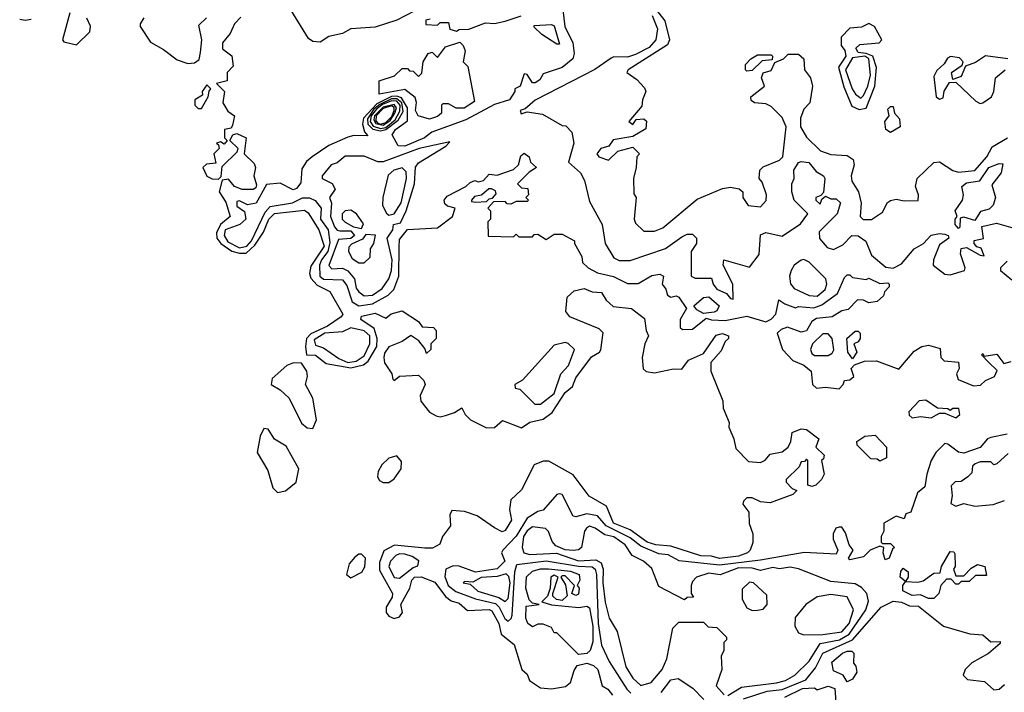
# Model space of a CAD drawing. Extents: x 2668140 to 2765664, y 823621 to 955240.
# Tile 148 of 256: x 2673375 to 2677004, y 880801 to 883280. Entities that reach past the tile are written whole.
import ezdxf

# ---------------------------------------------------------------- set-up
doc = ezdxf.new("R2010")
doc.units = 0

msp = doc.modelspace()

# ---------------------------------------------------------------- linework, layer by layer
at = {"layer": '0CON02XD'}
for points in [[(2675695, 883349.2), (2675753.3, 883275), (2675770, 883205), (2675763.3, 883186.7), (2675617.5, 883095), (2675612.5, 883085), (2675649.3, 883059.3), (2675678.3, 883028.3), (2675682.5, 883015), (2675670, 882985), (2675668.3, 882961.7), (2675620, 882905), (2675635, 882893.8), (2675647.5, 882912.5), (2675675, 882914.2), (2675685.6, 882905.6), (2675682.9, 882877.1), (2675635, 882848.8), (2675562.5, 882837.5), (2675545.9, 882814.1), (2675517.5, 882805), (2675502.5, 882785), (2675510, 882775), (2675545, 882762.5), (2675580, 882795), (2675635, 882810), (2675660, 882785), (2675650, 882775), (2675647.5, 882735), (2675637.5, 882695), (2675638.3, 882638.3), (2675647.5, 882625), (2675640, 882545), (2675645, 882530), (2675675, 882500), (2675715, 882500), (2675745, 882512.5), (2675871.7, 882618.3), (2675965, 882657.5), (2675995, 882662.5), (2676027, 882657), (2676040, 882645), (2676040, 882625), (2676060, 882595), (2676105, 882590), (2676127, 882613), (2676127.5, 882635), (2676111.7, 882681.7), (2676100, 882695), (2676102.5, 882725), (2676115, 882737.5), (2676175, 882762.5), (2676187.5, 882775), (2676200, 882885), (2676185, 882920), (2676145, 882960), (2676125, 882970), (2676083, 882973), (2676071.7, 882981.7), (2676070, 882995), (2676120, 883035), (2676109.2, 883065), (2676115.8, 883084.2), (2676145, 883092.5), (2676158.3, 883121.7), (2676190, 883135), (2676207.5, 883152.5), (2676245, 883152.9), (2676265.7, 883135.7), (2676267.5, 883095), (2676290, 883065), (2676297.5, 883035), (2676287, 882973), (2676265, 882950), (2676253, 882917), (2676252.5, 882885), (2676275, 882847.5), (2676326.4, 882796.4), (2676365, 882783.3), (2676425, 882778.8), (2676446.7, 882765), (2676451.2, 882745), (2676440, 882705), (2676442, 882685), (2676466.2, 882645), (2676476.1, 882603.9), (2676472.5, 882555), (2676483.8, 882543.8), (2676515, 882543.3), (2676555, 882570), (2676573.9, 882606.1), (2676585, 882613.3), (2676605, 882618.8), (2676635, 882612.5), (2676686.4, 882613.6), (2676687.5, 882635), (2676676.7, 882665), (2676683.3, 882695), (2676745, 882753.8), (2676765, 882756), (2676814.3, 882724.3), (2676835, 882718), (2676895, 882724), (2676940, 882775), (2676959.2, 882810.8), (2677015.6, 882844.4)], [(2673560, 883305), (2673532.5, 883205), (2673538.3, 883198.3), (2673585, 883187.5), (2673633.8, 883235), (2673636.1, 883256.1), (2673622.5, 883285)], [(2674865, 883329.1), (2674765, 883278.5), (2674685, 883252.2), (2674595, 883246.5), (2674565, 883229.4), (2674515, 883218), (2674482.5, 883197.5), (2674455, 883199.2), (2674440, 883210), (2674365, 883332.5)], [(2675376.4, 883316.4), (2675384, 883255), (2675414.1, 883194.1), (2675418.8, 883155), (2675413.3, 883135), (2675375, 883103.3), (2675305, 883080), (2675291.7, 883058.3), (2675275, 883046.7), (2675265, 883046.7), (2675245, 883077.5), (2675235, 883080), (2675220, 883035), (2675200, 883025), (2675200, 883015), (2675180, 882985), (2675125, 882967.5), (2675019.5, 882910.5), (2674894.1, 882865.9), (2674867.5, 882845), (2674795, 882814.2), (2674770, 882815), (2674747.5, 882855), (2674760, 882875), (2674805, 882907.5), (2674804.5, 882955), (2674782, 882992), (2674765, 882998.4), (2674745, 882996.7), (2674690.8, 882969.2), (2674642.7, 882917.3), (2674638, 882895), (2674646.2, 882866.2), (2674658.3, 882851.7), (2674607, 882853), (2674585, 882846.7), (2674515, 882816.7), (2674453.3, 882775)], [(2673375, 883282), (2673395, 883278), (2673417.7, 883282.3)], [(2673833, 883287), (2673818.8, 883265), (2673818.8, 883255), (2673856.8, 883196.8), (2673905, 883170), (2673955, 883132), (2673995, 883118.8), (2674019.3, 883120.7), (2674037, 883133), (2674041.7, 883158.3), (2674046.2, 883205), (2674035, 883260), (2674063.9, 883286.1)], [(2674190.7, 883289.3), (2674166.7, 883265), (2674150.7, 883229.3), (2674122.5, 883195), (2674122.5, 883172.5), (2674157, 883147), (2674161.7, 883108.3), (2674140, 883085), (2674140, 883055), (2674100, 883045), (2674130, 883015), (2674123.9, 882973.9), (2674142.5, 882942.5), (2674166.7, 882925), (2674159.3, 882890.7), (2674155, 882880), (2674130, 882875), (2674130, 882845), (2674140, 882835), (2674128.3, 882821.7), (2674115, 882830), (2674100, 882825), (2674108.3, 882818.3), (2674110, 882805), (2674090, 882785), (2674098.3, 882751.7), (2674063, 882747), (2674050, 882735), (2674065, 882703.3), (2674085, 882693.3), (2674108.3, 882691.7), (2674117.5, 882702.5), (2674121.7, 882738.3), (2674177, 882793), (2674180, 882805), (2674150, 882835), (2674160, 882855), (2674175, 882860), (2674210, 882845), (2674202.5, 882785), (2674239.5, 882749.5), (2674243.8, 882735), (2674238, 882705), (2674248.3, 882671.7), (2674245, 882660), (2674235, 882654.2), (2674195, 882654.2), (2674166.7, 882665), (2674145, 882692.5), (2674121.7, 882688.3), (2674110, 882645), (2674135, 882607.5), (2674151.2, 882555), (2674115.5, 882524.5), (2674100.8, 882495), (2674101.2, 882475), (2674115.8, 882455), (2674157.2, 882427.2), (2674185, 882418.9), (2674210.3, 882419.7), (2674241.5, 882448.5), (2674273.3, 882496.7), (2674292.9, 882545), (2674314.6, 882565.4), (2674425, 882577.5), (2674438.3, 882568.3), (2674477.5, 882505), (2674496.7, 882445), (2674448.3, 882371.7), (2674442.9, 882345), (2674447.9, 882327.9), (2674471.3, 882301.3), (2674518.3, 882278.3), (2674566.2, 882195), (2674560, 882185), (2674509.3, 882150.7), (2674447.8, 882122.2), (2674432.5, 882105), (2674428, 882075), (2674432.5, 882045), (2674465, 882043.8), (2674505, 882013.3), (2674595, 881996.5), (2674642.2, 882007.8), (2674659.1, 882020.9), (2674691.2, 882075), (2674693.1, 882105), (2674682, 882142), (2674632.5, 882175), (2674635, 882186.7), (2674685, 882198.8), (2674725, 882180), (2674743.8, 882196.2), (2674785, 882206.7), (2674845, 882167.5), (2674858.3, 882148.3), (2674900, 882145), (2674910, 882135), (2674910, 882105), (2674890, 882085), (2674890, 882065), (2674875, 882050), (2674868.3, 882068.3), (2674846, 882096), (2674816.1, 882116.1), (2674785, 882094.2), (2674736.1, 882073.9), (2674719.3, 882050.7), (2674716.7, 882035), (2674720, 882015), (2674746.7, 881975), (2674750, 881955), (2674755, 881950), (2674775, 881966.7), (2674845, 881970), (2674865, 881950), (2674870, 881935), (2674851.2, 881895), (2674854.1, 881874.1), (2674885, 881833.3), (2674910.5, 881820.5), (2674925, 881816.2), (2674945, 881821.2), (2674978, 881832), (2675005, 881850), (2675017.5, 881825), (2675036.7, 881805), (2675095, 881776.2), (2675125, 881777.5), (2675155, 881802.5), (2675225, 881776.2), (2675255, 881796.2), (2675305, 881807.5), (2675337.7, 881832.3), (2675385, 881906.2), (2675412.3, 881927.7), (2675425, 881960), (2675483.1, 882036.9), (2675512.5, 882055), (2675516.4, 882063.6), (2675525.8, 882125.8), (2675510.3, 882140.3), (2675402.5, 882185), (2675387.5, 882205), (2675393, 882257), (2675419.3, 882280.7), (2675455, 882288.8), (2675485, 882277.5), (2675520, 882275), (2675536.7, 882246.7), (2675563, 882223), (2675630, 882215), (2675678.3, 882178.3), (2675683.8, 882135), (2675692.5, 882115), (2675678.8, 882085), (2675668.8, 882035), (2675673, 881993), (2675683.6, 881983.6), (2675715, 881978.8), (2675785, 881993.3), (2675815, 881992.5), (2675840, 882025), (2675895, 882050), (2675942.7, 882117.3), (2675965, 882123.3), (2675987.5, 882115), (2675987.5, 882105), (2675975.9, 882094.1), (2675960.5, 882059.5), (2675923, 882017), (2675922.5, 881985), (2675966.7, 881875), (2675968.3, 881848.3), (2675990, 881795), (2675988.3, 881778.3), (2676007.5, 881735), (2676015, 881700), (2676061.7, 881651.7), (2676105, 881647.5), (2676123, 881657), (2676141.7, 881678.3), (2676185, 881687.5), (2676207.5, 881705), (2676217.5, 881725), (2676221.7, 881758.3), (2676255, 881772.5), (2676275, 881770), (2676320, 881735), (2676310, 881705), (2676340, 881675), (2676338.3, 881661.7), (2676330, 881655), (2676340, 881605), (2676330, 881585), (2676310, 881565), (2676295, 881560), (2676280, 881565), (2676280, 881655), (2676275, 881660), (2676268.3, 881651.7), (2676255, 881650), (2676248.3, 881631.7), (2676200, 881585), (2676200, 881575), (2676221.7, 881551.7), (2676240, 881545), (2676225, 881530), (2676140.7, 881499.3), (2676105, 881503.3), (2676075, 881517.5), (2676055, 881517.5), (2676042.5, 881505), (2676040, 881495), (2676062.5, 881465), (2676063.6, 881423.6), (2676077.5, 881385)], [(2674888.3, 883281.7), (2674871.7, 883278.3), (2674871.7, 883261.7), (2674915, 883260), (2674925, 883270), (2674955, 883270), (2674960, 883245), (2674985, 883237.5), (2674995, 883243.3), (2675030, 883245), (2675091.7, 883268.3), (2675125, 883266), (2675165, 883274.2), (2675223.8, 883293.8)], [(2675705.8, 883295), (2675725.6, 883245.6), (2675720, 883205), (2675695, 883177.1), (2675645, 883151.9), (2675615, 883142), (2675565, 883142.5), (2675555, 883137.5), (2675495, 883096.2), (2675275, 882983.3), (2675238.3, 882951.7), (2675220, 882945), (2675223.3, 882933.3), (2675245, 882940), (2675301.7, 882931.7), (2675375, 882890), (2675388.3, 882888.3), (2675410, 882865), (2675417.5, 882825), (2675397.5, 882755), (2675442.5, 882715), (2675456.7, 882686.7), (2675475, 882610), (2675522.5, 882525), (2675532.5, 882455), (2675565, 882402.5), (2675585, 882392.5), (2675625, 882392.5), (2675755, 882436.7), (2675815, 882480), (2675835, 882490), (2675855, 882490), (2675870, 882475), (2675870, 882455), (2675850, 882425), (2675850, 882335), (2675865, 882327.5), (2675925, 882327.5), (2675931.2, 882305), (2675945, 882286.7), (2675980.7, 882270.7), (2675995, 882252.5), (2676005, 882250), (2676003.3, 882305), (2675967.5, 882375), (2675970, 882395), (2676065, 882367.5), (2676101.2, 882415), (2676105, 882487.5), (2676125, 882496), (2676185, 882482.5), (2676253, 882527), (2676280, 882565), (2676230, 882615), (2676221.2, 882645), (2676221.2, 882675), (2676230, 882695), (2676228.8, 882725), (2676245, 882753.3), (2676255, 882757.5), (2676283.6, 882753.6), (2676310.7, 882720.7), (2676337.5, 882705), (2676342.5, 882695), (2676337.5, 882642.5), (2676328.3, 882631.7), (2676310, 882625), (2676310, 882615), (2676325, 882600), (2676331.7, 882618.3), (2676345, 882630), (2676365, 882620), (2676385, 882620), (2676400, 882605), (2676387.5, 882565), (2676321.7, 882498.3), (2676323.3, 882473.3), (2676350.7, 882440.7), (2676375, 882432.5), (2676409.3, 882450.7), (2676442.5, 882485), (2676465, 882483.3), (2676493.6, 882463.6), (2676515, 882412.5), (2676567.7, 882367.7), (2676594.1, 882364.1), (2676625, 882380), (2676672.5, 882435), (2676706.7, 882455), (2676734.2, 882485.8), (2676765, 882492.5), (2676785, 882490), (2676797.5, 882485), (2676800, 882475), (2676765, 882450), (2676743.3, 882395), (2676742.5, 882375), (2676785, 882342.5), (2676805, 882340), (2676857.5, 882355), (2676860, 882365), (2676843, 882417), (2676845, 882436.7), (2676865, 882440), (2676915, 882412.5), (2676930, 882410), (2676918.3, 882438.3), (2676903, 882443), (2676892.5, 882455), (2676893.3, 882466.7), (2676927, 882473), (2676921.7, 882518.3), (2676975, 882530), (2677035, 882512.5)], [(2675365, 883190), (2675355, 883190), (2675300, 883225), (2675271.7, 883251.7), (2675271.7, 883258.3), (2675335, 883262.5), (2675345, 883257.5), (2675365, 883190)], [(2676469.3, 882949.3), (2676495, 882953.3), (2676526.9, 883035), (2676533.2, 883103.2), (2676519.5, 883145), (2676495, 883155.8), (2676465, 883159.1), (2676457.5, 883175), (2676472, 883188), (2676542.5, 883195), (2676553.3, 883205), (2676526, 883255), (2676505, 883266.2), (2676478.3, 883251.7), (2676435, 883248.8), (2676402.5, 883215), (2676402.5, 883185), (2676416.8, 883166.8), (2676420, 883145), (2676392.5, 883105), (2676412.9, 883032.9), (2676441.7, 882961.7), (2676469.3, 882949.3)], [(2674885, 882913.3), (2674843.3, 882925), (2674833.8, 882945), (2674837.5, 882975), (2674832.5, 882992.5), (2674795, 883022.5), (2674700, 883005), (2674700, 883055), (2674757, 883073), (2674785, 883100), (2674805, 883100), (2674811.7, 883091.7), (2674825, 883090), (2674845, 883070), (2674857, 883083), (2674862.5, 883125), (2674880, 883155), (2674895, 883160), (2674915, 883140), (2674945, 883180), (2674997, 883197), (2675010, 883185), (2675017.5, 883165), (2675010, 883125), (2675027, 883107), (2675051.7, 882978.3), (2675013.6, 882953.6), (2674983.6, 882953.6), (2674955, 882970), (2674935, 882970), (2674930, 882965), (2674930, 882935), (2674915, 882922.5), (2674885, 882913.3)], [(2676055, 883090), (2676050, 883095), (2676050, 883115), (2676070, 883135), (2676095, 883150), (2676145, 883150), (2676150, 883145), (2676148.3, 883131.7), (2676111.7, 883128.3), (2676075, 883092.5), (2676055, 883090)], [(2676475, 882991.2), (2676485, 883000), (2676501.4, 883035), (2676510.6, 883075), (2676504.3, 883135), (2676490, 883145), (2676445, 883138.8), (2676418.6, 883095), (2676442.9, 883025), (2676456, 883005), (2676475, 882991.2)], [(2677017.5, 883135), (2676935, 883146.7), (2676897.7, 883122.3), (2676861.7, 883108.3), (2676845, 883070), (2676815, 883060), (2676810, 883085), (2676848.3, 883111.7), (2676852.5, 883125), (2676839.3, 883139.3), (2676806.4, 883143.6), (2676795, 883137.5), (2676783, 883117), (2676755, 883092.5), (2676745, 883070), (2676752.5, 882995), (2676765, 882987.5), (2676778.3, 882991.7), (2676783, 883017), (2676801.7, 883048.3), (2676825, 883050), (2676899.7, 882979.7), (2676915, 882971.2)], [(2676915, 882971.2), (2676925, 882973.8), (2676957.5, 882995), (2676965.8, 883015), (2676972, 883065), (2677007.5, 883095)], [(2674045, 882952.5), (2674070, 882995), (2674073, 883017), (2674080, 883025), (2674065, 883040), (2674047.5, 883015), (2674048.3, 883001.7), (2674020, 882985), (2674020, 882965), (2674033, 882953), (2674045, 882952.5)], [(2674705, 882870.8), (2674725, 882874.6), (2674770, 882910), (2674788.4, 882941.6), (2674783.4, 882973.4), (2674765, 882988.4), (2674745, 882988), (2674702.3, 882967.7), (2674680.5, 882949.5), (2674657.2, 882915), (2674658.7, 882895), (2674676.9, 882876.9), (2674705, 882870.8)], [(2674705, 882879), (2674725, 882883.1), (2674758.6, 882911.4), (2674776.7, 882943.3), (2674777.5, 882965), (2674765, 882979.8), (2674745, 882981.1), (2674712.6, 882967.4), (2674689.6, 882950.4), (2674670.2, 882925), (2674666.4, 882905), (2674677.8, 882887.8), (2674705, 882879)], [(2674715, 882891), (2674741.1, 882908.9), (2674758.3, 882935), (2674763.7, 882955), (2674755, 882967.9), (2674715, 882957.9), (2674682.8, 882925), (2674680.6, 882910.6), (2674687.6, 882897.6), (2674715, 882891)], [(2674705.1, 882895.1), (2674725, 882900.7), (2674746.5, 882923.5), (2674755.8, 882945), (2674755.7, 882955.7), (2674745, 882962.5), (2674715, 882952.8), (2674688.4, 882925), (2674687.7, 882907.7), (2674695, 882899), (2674705.1, 882895.1)], [(2676585, 882863.8), (2676567.5, 882875), (2676563.3, 882905), (2676580, 882925), (2676575, 882950), (2676585, 882960), (2676595, 882960), (2676600, 882935), (2676617.5, 882915), (2676620, 882885), (2676585, 882863.8)], [(2674645, 882262), (2674675, 882264.2), (2674710.9, 882289.1), (2674735.8, 882325), (2674745.6, 882355), (2674747.8, 882395), (2674729.2, 882475), (2674750, 882505), (2674752.5, 882525), (2674778.7, 882531.3), (2674800, 882575), (2674830, 882675), (2674834.1, 882735.9), (2674845, 882752.5), (2674946.1, 882813.9), (2674960, 882830), (2674847.5, 882805), (2674715, 882756.2), (2674695, 882756.2), (2674645, 882776.7), (2674575, 882776.7), (2674545, 882752.5), (2674522.5, 882745), (2674490, 882705), (2674490, 882695), (2674526.4, 882676.4), (2674537.5, 882655), (2674517.5, 882625), (2674523.9, 882603.9), (2674520.8, 882555), (2674535, 882516.7), (2674545, 882503.8), (2674555, 882501.2), (2674595, 882501.8), (2674608.9, 882485), (2674595, 882473.1), (2674550, 882470), (2674514.2, 882374.2), (2674525, 882361.2), (2674565, 882363.8), (2674585, 882353.8), (2674608.8, 882325), (2674615, 882290), (2674625, 882277.5), (2674645, 882262)], [(2674453.3, 882775), (2674432.3, 882757.7), (2674415, 882730), (2674411.7, 882678.3), (2674395, 882657.5), (2674383, 882653), (2674335, 882677.5), (2674285, 882672.5), (2674246.1, 882603.9), (2674215, 882597.5), (2674185, 882612.5), (2674175, 882610), (2674175, 882592.5), (2674203.6, 882573.6), (2674208, 882545), (2674186.2, 882525), (2674132.5, 882505), (2674128.1, 882485), (2674141.7, 882461.7), (2674185, 882438.5), (2674212.5, 882445), (2674230, 882465), (2674280, 882570), (2674298.3, 882591.7), (2674380, 882605), (2674417, 882623), (2674443, 882623), (2674463.6, 882613.6), (2674486.2, 882585), (2674483.8, 882545), (2674511.4, 882505), (2674518.7, 882458.7), (2674510.5, 882425), (2674486.9, 882395), (2674480, 882375), (2674481.2, 882335), (2674495, 882324.2), (2674565, 882321.2), (2674580.3, 882300.3), (2674600.3, 882240.3), (2674625, 882225.8), (2674675, 882232.5), (2674733.3, 882265), (2674754.1, 882285.9), (2674772, 882335), (2674773.3, 882443.3), (2674775, 882470), (2674805, 882506.7), (2674915, 882512.5), (2674970, 882555), (2674980, 882585), (2674952.3, 882592.3), (2674941.7, 882601.7), (2674940, 882615), (2674950.8, 882629.2), (2675020, 882665), (2675035, 882680), (2675052.5, 882687.5), (2675065, 882682.5), (2675085, 882687.5), (2675105, 882710), (2675135, 882707.5), (2675195, 882727.5), (2675213.3, 882745), (2675221.7, 882778.3), (2675235, 882787.5), (2675252.5, 882775), (2675257.5, 882755), (2675280, 882735), (2675252.3, 882717.7), (2675210, 882675), (2675225, 882660), (2675248.3, 882658.3), (2675250, 882635), (2675240, 882625), (2675250, 882615), (2675245, 882610), (2675205, 882610), (2675185, 882600), (2675171.7, 882601.7), (2675165, 882610), (2675121.7, 882608.3), (2675100, 882585), (2675110, 882575), (2675110, 882545), (2675100, 882535), (2675101.7, 882481.7), (2675195, 882480), (2675205, 882490), (2675215, 882480), (2675265, 882480), (2675271.7, 882488.3), (2675285, 882490), (2675315, 882470), (2675345, 882490), (2675375, 882490), (2675420, 882465), (2675420, 882455), (2675447, 882407), (2675450, 882385), (2675470, 882365), (2675505, 882347.5), (2675563.9, 882333.9), (2675615, 882307.5), (2675655, 882307.5), (2675705, 882337.5), (2675735, 882342.5), (2675747.5, 882335), (2675742.5, 882305), (2675757, 882287), (2675762.5, 882265), (2675775, 882257.5), (2675795, 882262.5), (2675805, 882257.5), (2675832.5, 882215), (2675810, 882175), (2675810, 882145), (2675818.3, 882138.3), (2675855, 882140), (2675905, 882180), (2675925, 882173.3), (2675975, 882171.2), (2676055, 882186.7), (2676125, 882166.7), (2676145, 882176.7), (2676162.5, 882195), (2676172.5, 882247.5), (2676195, 882232.5), (2676235, 882217.5), (2676245, 882222.5), (2676301.7, 882218.3), (2676331.2, 882228.8), (2676389.3, 882270.7), (2676415, 882330), (2676425, 882340), (2676435, 882340), (2676445, 882330), (2676495, 882322.5), (2676505, 882327.5), (2676545, 882307.5), (2676575, 882310), (2676580, 882305), (2676580, 882295), (2676563, 882277), (2676558.3, 882261.7), (2676535, 882241.2), (2676505, 882236.2), (2676485, 882246.2), (2676463, 882247), (2676428.3, 882211.7), (2676405, 882207.5), (2676370, 882185), (2676311.7, 882178.3), (2676295, 882167.5), (2676275, 882133.3), (2676255, 882128.8), (2676205, 882146.7), (2676181.7, 882138.3), (2676167.5, 882125), (2676186.7, 882065), (2676224.2, 882024.2), (2676265, 882006.2), (2676292.5, 881985), (2676297.5, 881935), (2676312.5, 881922.5), (2676345, 881926.2), (2676395, 881920), (2676410, 881935), (2676415, 881950), (2676435, 881952.5), (2676450, 881965), (2676440, 881995), (2676451.7, 882008.3), (2676488.3, 882021.7), (2676533, 882023), (2676615, 881992.5), (2676671.7, 882058.3), (2676700, 882075), (2676725, 882080), (2676768.3, 882068.3), (2676770, 882035), (2676783, 882023), (2676835, 882017.5), (2676837.5, 881995), (2676827.5, 881975), (2676833.9, 881953.9), (2676890.7, 881930.7), (2676917, 881933), (2676935, 881950), (2676967.5, 881965), (2676977.5, 881987.5), (2676946.7, 882016.7), (2676920, 882045), (2676925, 882050), (2676930, 882040), (2676977, 882047), (2677003, 882013), (2677029.3, 882020.7)], [(2674735, 882560), (2674755, 882564), (2674780.8, 882605), (2674800.6, 882695), (2674799.7, 882719.7), (2674785, 882733.8), (2674754.3, 882725.7), (2674733.1, 882706.9), (2674712.9, 882625), (2674712.5, 882595), (2674726.4, 882566.4), (2674735, 882560)], [(2676835, 882510), (2676823.3, 882525), (2676822.5, 882545), (2676830, 882555), (2676823.3, 882575), (2676850, 882615), (2676853.3, 882635), (2676847.5, 882665), (2676865, 882678.8), (2676913.8, 882686.2), (2676947.5, 882735), (2676985, 882750), (2676998.3, 882748.3), (2676992.5, 882715), (2676958.3, 882671.7), (2676971.2, 882625), (2676963.6, 882596.4), (2676948.3, 882581.7), (2676917, 882573), (2676895, 882540), (2676855, 882552.5), (2676841.7, 882548.3), (2676840, 882515), (2676835, 882510)], [(2675055, 882607.5), (2675095, 882610), (2675105, 882620), (2675118.3, 882621.7), (2675131.7, 882638.3), (2675129.3, 882649.3), (2675113.9, 882656.1), (2675104, 882656), (2675077, 882633), (2675051.7, 882628.3), (2675040, 882615), (2675040, 882610), (2675055, 882607.5)], [(2674635, 882510), (2674642.5, 882527.5), (2674616.7, 882565), (2674595, 882577.5), (2674574.4, 882575.6), (2674563.3, 882565), (2674563.8, 882545), (2674575, 882533.3), (2674605, 882516.7), (2674635, 882510)], [(2674645, 882383.3), (2674666.7, 882405), (2674667.5, 882435), (2674680, 882455), (2674686.4, 882486.4), (2674651.2, 882488.8), (2674638.6, 882471.4), (2674597.7, 882452.3), (2674588.3, 882441.7), (2674586.7, 882425), (2674600.3, 882400.3), (2674625, 882383.8), (2674645, 882383.3)], [(2676315, 882261.2), (2676344.2, 882285.8), (2676350, 882305), (2676346.2, 882325), (2676285, 882386.7), (2676265, 882396.2), (2676255, 882393.8), (2676230, 882375), (2676218, 882355), (2676212, 882335), (2676216.1, 882306.1), (2676229.3, 882289.3), (2676285, 882263.8), (2676315, 882261.2)], [(2677015, 882390), (2676990, 882365), (2676990, 882355), (2677031.7, 882321.7)], [(2675895, 882197.5), (2675870.7, 882210.7), (2675860, 882225), (2675895, 882256.7), (2675915, 882258.8), (2675953.3, 882225), (2675945, 882207.5), (2675935, 882202.5), (2675895, 882197.5)], [(2674585, 882016.7), (2674615, 882021.1), (2674645, 882040.8), (2674665.8, 882085.8), (2674665.4, 882115.4), (2674645, 882132.9), (2674595, 882143.8), (2674565, 882130), (2674500, 882125), (2674460.5, 882099.5), (2674465, 882080), (2674495, 882071.2), (2674550.9, 882030.9), (2674585, 882016.7)], [(2676355, 882042.5), (2676369.3, 882050.7), (2676376.4, 882063.6), (2676370, 882105), (2676355, 882122.5), (2676335, 882122.5), (2676297.5, 882085), (2676290, 882065), (2676295, 882050), (2676305, 882042.5), (2676355, 882042.5)], [(2676445, 882030), (2676427.5, 882055), (2676423.3, 882105), (2676455, 882132.5), (2676465, 882132.5), (2676472.5, 882125), (2676473.3, 882105), (2676465, 882092.5), (2676450, 882085), (2676460, 882055), (2676445, 882030)], [(2675295, 881862.5), (2675345, 881902.5), (2675370, 881975), (2675397.5, 882005), (2675420, 882065), (2675397, 882087), (2675385, 882090), (2675345, 882080), (2675228.3, 881951.7), (2675200, 881935), (2675201.7, 881921.7), (2675218.3, 881918.3), (2675273.6, 881863.6), (2675295, 881862.5)], [(2674455, 881773.3), (2674469.2, 881805), (2674455.7, 881885.7), (2674428.8, 881935), (2674436.2, 881965), (2674433.8, 881985), (2674414, 882014), (2674384.3, 882015.7), (2674360, 882005), (2674305, 881957.5), (2674302.5, 881935), (2674335, 881916.2), (2674368, 881885), (2674413.4, 881793.4), (2674435, 881776), (2674455, 881773.3)], [(2676825, 881812.5), (2676840, 881825), (2676837, 881847), (2676815, 881847.5), (2676805, 881840), (2676796.4, 881846.4), (2676758.3, 881848.3), (2676715, 881877.5), (2676690, 881875), (2676652.5, 881835), (2676653, 881823), (2676665, 881812.5), (2676695, 881817.5), (2676735, 881812.5), (2676765, 881830), (2676785, 881830), (2676825, 881812.5)], [(2674325, 881537.5), (2674355, 881543.3), (2674393.8, 881575), (2674403.3, 881625), (2674357.8, 881707.8), (2674314.3, 881734.3), (2674290.5, 881770.5), (2674275, 881773.3), (2674260.8, 881745), (2674250, 881685), (2674289.1, 881619.1), (2674307.5, 881555), (2674325, 881537.5)], [(2677015, 881752.5), (2676955, 881740), (2676942.5, 881735), (2676915, 881703.3), (2676855, 881682), (2676835, 881686), (2676796.1, 881716.1), (2676785, 881717.5), (2676751.2, 881685), (2676734.1, 881655.9), (2676718, 881605), (2676711.7, 881558.3), (2676683.9, 881536.1), (2676660, 881465), (2676641.7, 881458.3), (2676635, 881440), (2676605, 881450), (2676560, 881425), (2676560, 881395), (2676550, 881375), (2676550, 881355), (2676555, 881350), (2676585, 881350), (2676600, 881335), (2676591.7, 881328.3), (2676580, 881295), (2676565, 881290), (2676557.5, 881315), (2676560, 881335), (2676545, 881340), (2676510, 881325), (2676485, 881300), (2676435, 881290), (2676430, 881295), (2676447.5, 881325), (2676432.5, 881345), (2676418.3, 881388.3), (2676405, 881410), (2676395, 881410), (2676383.6, 881406.4), (2676373.3, 881385), (2676373.3, 881365), (2676390, 881325), (2676385, 881310), (2676267, 881317), (2676105, 881288), (2675955, 881270), (2675806, 881286), (2675765, 881307.5), (2675731.4, 881311.4), (2675665, 881340), (2675625, 881370), (2675536.2, 881415), (2675505, 881451.2), (2675465, 881458.8), (2675425, 881447.5), (2675415, 881450), (2675375, 881530), (2675365, 881532.5), (2675355, 881530), (2675305, 881472.5), (2675285, 881467.5), (2675245, 881443.3), (2675205, 881376.2), (2675156.2, 881325), (2675151.2, 881315), (2675163.3, 881285), (2675135, 881256), (2675055, 881244.4), (2674995, 881265.7), (2674973, 881267), (2674946, 881255), (2674942, 881228), (2674954, 881195), (2674982.1, 881172.1), (2675055, 881145.8), (2675128.8, 881128.8), (2675142.5, 881115), (2675162.8, 881072.8), (2675175, 881063.8), (2675187.1, 881072.9), (2675190.8, 881085), (2675200, 881245), (2675207.5, 881272.5), (2675315, 881285.6), (2675435, 881266.4), (2675485, 881264.2), (2675495.8, 881255), (2675500.6, 881235), (2675506.9, 881055), (2675520, 880975), (2675547.5, 880915), (2675612.5, 880812.5), (2675627.7, 880797.7)], [(2676545, 881652.5), (2676535, 881660), (2676511.7, 881661.7), (2676461.7, 881711.7), (2676460, 881725), (2676490, 881745), (2676528.3, 881748.3), (2676570, 881705), (2676570, 881665), (2676545, 881652.5)], [(2674715, 881574), (2674735, 881574.2), (2674755, 881588), (2674781.2, 881625), (2674781.7, 881651.7), (2674765, 881672.5), (2674735, 881663.8), (2674710, 881640), (2674696, 881615), (2674694, 881595), (2674701.7, 881581.7), (2674715, 881574)], [(2677018.3, 881681.7), (2676977, 881643), (2676965, 881640), (2676955, 881650), (2676915, 881650), (2676896.4, 881643.6), (2676887.5, 881635), (2676885, 881610), (2676870, 881595), (2676845, 881577.5), (2676823, 881577), (2676808.3, 881561.7), (2676812.5, 881525), (2676807, 881497), (2676825, 881487.5), (2676855, 881497.5), (2676895, 881487.5), (2676963, 881493), (2677005, 881507.5)], [(2676077.5, 881385), (2676077, 881353), (2676067.5, 881325), (2676057.5, 881315), (2676025, 881302.9), (2675955, 881294.4), (2675925, 881303.3), (2675885, 881304.3), (2675775, 881340), (2675720, 881345), (2675687.5, 881355), (2675625, 881400), (2675564, 881425), (2675537.7, 881487.7), (2675473.6, 881523.6), (2675415, 881602.5), (2675325, 881652.5), (2675305, 881652.5), (2675270.7, 881639.3), (2675225, 881547.5), (2675185, 881510), (2675180, 881475), (2675187.5, 881435), (2675165, 881397.5), (2675153, 881393), (2675125, 881407.5), (2675061.7, 881451.7), (2675015, 881467.5), (2674968.3, 881471.7), (2674960, 881455), (2674963.3, 881415), (2674933.3, 881375), (2674923.3, 881346.7), (2674897, 881333), (2674868, 881332), (2674756, 881344), (2674717, 881323), (2674700.7, 881279.3), (2674701.7, 881251.7), (2674748.8, 881165), (2674747.7, 881152.3), (2674725.8, 881115), (2674725.9, 881095.9), (2674735, 881081.2), (2674755, 881073.8), (2674775, 881078.8), (2674785.8, 881095), (2674780, 881125), (2674813.3, 881185), (2674820, 881215), (2674830, 881225), (2674855, 881226.2), (2674905, 881206.7), (2674945, 881153.8), (2674965, 881138.8), (2674995, 881130), (2675025, 881102.5), (2675105, 881106.2), (2675115, 881101.2), (2675141.2, 881055), (2675150, 881015), (2675197, 880977), (2675226.2, 880885), (2675245, 880867.5), (2675254.5, 880844.5), (2675295, 880818), (2675335, 880814.2), (2675387, 880823), (2675405, 880837.5), (2675418.3, 880881.7), (2675430, 880900), (2675465, 880908.8), (2675489.7, 880899.7), (2675506, 880885), (2675522.5, 880825), (2675543, 880813), (2675560.3, 880790.3)], [(2675985, 880790), (2676035, 880820), (2676165, 880836.7), (2676197.5, 880845), (2676232.5, 880865), (2676285, 880916.2), (2676325, 880981.2), (2676396.7, 880995), (2676432.9, 881015), (2676493.8, 881105), (2676503, 881137), (2676497.5, 881165), (2676477.7, 881187.7), (2676455, 881201.2), (2676365, 881210), (2676245, 881256.7), (2676215, 881262.5), (2676175, 881256.2), (2676151.2, 881261.2), (2676105, 881250), (2676075, 881259.2), (2676025, 881260), (2675956.4, 881233.6), (2675915, 881240), (2675870, 881225), (2675855, 881210), (2675850, 881195), (2675850, 881165), (2675858.3, 881151.7), (2675835, 881150), (2675825, 881142.5), (2675730.7, 881190.7), (2675705, 881257.5), (2675674.1, 881284.1), (2675632.5, 881305), (2675606.7, 881345), (2675565, 881373.8), (2675531.4, 881381.4), (2675495.7, 881405.7), (2675475, 881413.8), (2675464.1, 881405.9), (2675456.2, 881395), (2675446.2, 881335), (2675435, 881326.2), (2675415, 881323.3), (2675385, 881326.7), (2675350.8, 881340.8), (2675337.3, 881357.3), (2675324.1, 881394.1), (2675312.5, 881405), (2675265, 881411.2), (2675245, 881396), (2675232.2, 881375), (2675226.7, 881335), (2675233.3, 881315), (2675255, 881308.8), (2675353.6, 881313.6), (2675435, 881285.8), (2675498.8, 881288.8), (2675518.1, 881278.1), (2675526, 881255), (2675524.4, 881205), (2675533, 881133), (2675547.5, 881075), (2675577.5, 881025), (2675608.8, 880895), (2675635, 880853.3), (2675665, 880826.7), (2675702.3, 880837.7), (2675743.3, 880885), (2675760, 880925), (2675783, 881037), (2675805, 881060), (2675895, 881060), (2675913, 881043), (2675945, 881040), (2675980, 881005), (2675980, 880995), (2675970, 880985), (2675970, 880955), (2675960, 880935), (2675962.5, 880885), (2675942.5, 880825), (2675971.7, 880791.7)], [(2674595, 881222.5), (2674636.4, 881243.6), (2674647, 881263), (2674650, 881295), (2674635, 881310), (2674625, 881310), (2674610.7, 881299.3), (2674590, 881275), (2674580, 881235), (2674595, 881222.5)], [(2674775, 881222), (2674825, 881261.2), (2674843, 881267), (2674845.9, 881285.9), (2674822, 881302), (2674795, 881310), (2674775, 881312), (2674761.2, 881305), (2674742, 881285), (2674735.8, 881265), (2674755, 881223.8), (2674775, 881222)], [(2676745, 881147.5), (2676725, 881147.5), (2676695, 881160), (2676665, 881157.5), (2676630, 881175), (2676630, 881195), (2676640, 881210), (2676620, 881225), (2676623, 881247), (2676631.7, 881258.3), (2676650, 881245), (2676650, 881225), (2676640, 881210), (2676685, 881207.5), (2676705, 881212.5), (2676745, 881240), (2676768.3, 881241.7), (2676772.5, 881265), (2676805, 881320), (2676818.3, 881318.3), (2676821.7, 881311.7), (2676822.5, 881265), (2676817.5, 881255), (2676825, 881230), (2676855, 881230), (2676881.7, 881258.3), (2676905, 881272.5), (2676932.5, 881265), (2676938.3, 881231.7), (2676898.3, 881231.7), (2676875, 881210), (2676845, 881210), (2676835, 881200), (2676825, 881200), (2676808.3, 881218.3), (2676791.7, 881218.3), (2676770, 881195), (2676762.5, 881165), (2676745, 881147.5)], [(2675165, 881136.2), (2675175, 881147.5), (2675183.3, 881205), (2675178.2, 881228.2), (2675167.7, 881237.7), (2675135, 881228.1), (2675075.7, 881224.3), (2675045, 881206.7), (2675015, 881210), (2675010, 881205), (2675035, 881200), (2675063.4, 881173.4), (2675140.9, 881150.9), (2675165, 881136.2)], [(2675435, 880940), (2675355, 881020), (2675345, 881020), (2675335, 881040), (2675305, 881052.5), (2675285, 881052.5), (2675265, 881042.5), (2675247.5, 881055), (2675240, 881075), (2675241.7, 881118.3), (2675290, 881125), (2675265, 881130), (2675252.5, 881142.5), (2675240, 881185), (2675243, 881227), (2675265, 881247.5), (2675294.1, 881255.9), (2675323.9, 881256.1), (2675405, 881248), (2675437.5, 881235), (2675440, 881215), (2675430, 881195), (2675437.5, 881185), (2675435, 881162.5), (2675425, 881157.5), (2675410, 881165), (2675420, 881195), (2675385, 881230), (2675375, 881230), (2675370, 881225), (2675387, 881197), (2675393, 881157), (2675375, 881140), (2675353.6, 881143.6), (2675340, 881155), (2675340, 881165), (2675360, 881225), (2675345, 881232.5), (2675332.5, 881225), (2675330, 881185), (2675320, 881155), (2675300, 881135), (2675335, 881123.8), (2675436.4, 881113.6), (2675465, 881118.8), (2675475, 881112.5), (2675487.5, 881045), (2675487.3, 880987.3), (2675478, 880955), (2675465, 880943.8), (2675435, 880940)], [(2676075, 881103.3), (2676095, 881103.8), (2676115, 881107.5), (2676130, 881125), (2676129.3, 881159.3), (2676080, 881205), (2676065, 881207.5), (2676038.3, 881181.7), (2676037.5, 881145), (2676055, 881112.5), (2676075, 881103.3)], [(2676042.9, 880777.1), (2676130, 880805), (2676185, 880811.9), (2676273, 880847), (2676308.3, 880891.7), (2676335, 880946), (2676445, 880994.2), (2676550, 881115), (2676595, 881137.5), (2676625, 881133.3), (2676655, 881120), (2676688.3, 881118.3), (2676780, 881045), (2676877, 881017), (2676925, 881012.5), (2676955, 880987.5), (2676988.3, 880988.3), (2676988.3, 880981.7), (2676946.1, 880943.9), (2676885, 880910), (2676860, 880885), (2676852.5, 880865), (2676868.3, 880848.3), (2676930.7, 880840.7), (2676965, 880810), (2676985, 880812.5), (2677005, 880830)], [(2676265, 881012.5), (2676335, 881014.3), (2676405, 881024.2), (2676432, 881055), (2676448.8, 881105), (2676425, 881152.5), (2676365, 881161.2), (2676315, 881153.3), (2676272.5, 881125), (2676233, 881077), (2676232.5, 881045), (2676245, 881020), (2676265, 881012.5)], [(2676425, 880840), (2676410, 880865), (2676375, 880880), (2676368.3, 880911.7), (2676407.5, 880945), (2676425, 880953.3), (2676442.5, 880952.5), (2676450, 880945), (2676448.3, 880908.3), (2676457, 880897), (2676460, 880875), (2676445, 880850), (2676425, 880840)], [(2675739.5, 880800.5), (2675775, 880846.7), (2675801.7, 880851.7), (2675855.9, 880815.9), (2675896.7, 880775)], [(2676195, 880783.8), (2676260, 880815), (2676305, 880817.5), (2676315, 880810), (2676355, 880823.3), (2676380, 880815), (2676383.3, 880765)]]:
    msp.add_lwpolyline(points, dxfattribs=at)

doc.saveas('drawing.dxf')
